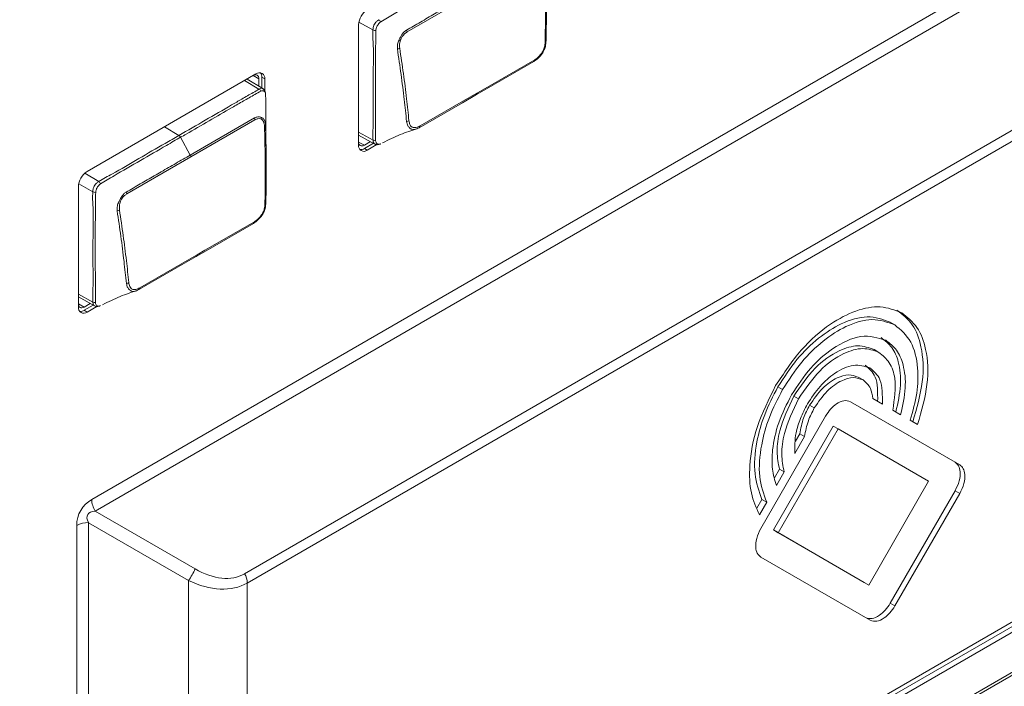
# Model space of a CAD drawing. Header units: millimetres. Extents: x 0 to 1118, y 0 to 864.
# Tile 229 of 256: x 984 to 999, y 362 to 372. Entities that reach past the tile are written whole.
import ezdxf

# ---------------------------------------------------------------- set-up
doc = ezdxf.new("R2010")
doc.units = ezdxf.units.MM

msp = doc.modelspace()

# ---------------------------------------------------------------- linework, layer by layer
at = {"color": 9, "linetype": 'Continuous', "lineweight": 0}
for p, q in [((985.33, 365.256), (1005.622, 376.97)), ((1005.674, 376.796), (985.382, 365.082)), ((987.625, 364.142), (1005.366, 374.384)), ((1005.408, 374.245), (987.666, 364.003)), ((991.028, 372.825), (990.066, 372.27)), ((989.554, 372.301), (989.342, 372.419)), ((987.84, 371.413), (987.625, 371.541)), ((987.842, 371.565), (987.757, 371.618)), ((987.885, 371.59), (987.929, 371.565)), ((987.782, 370.951), (986.821, 370.396)), ((986.64, 370.718), (986.423, 370.847)), ((986.811, 370.424), (986.665, 370.69)), ((989.338, 370.767), (989.556, 370.646)), ((989.338, 370.619), (989.425, 370.572)), ((989.425, 370.523), (989.469, 370.497)), ((986.821, 370.396), (985.859, 369.841)), ((985.226, 370.15), (985.436, 370.025)), ((985.347, 369.872), (985.135, 369.991)), ((985.13, 368.338), (985.349, 368.217)), ((985.13, 368.19), (985.218, 368.143)), ((985.218, 368.094), (985.262, 368.068)), ((968.911, 345.207), (1008.358, 367.979)), ((985.382, 355.403), (1005.674, 367.117)), ((1005.622, 367.002), (985.33, 355.288)), ((987.666, 356.789), (1005.408, 367.031)), ((1005.366, 366.94), (987.625, 356.697)), ((995.634, 366.945), (995.704, 366.904)), ((995.872, 366.807), (995.943, 366.766)), ((996.111, 366.669), (996.181, 366.629)), ((998.294, 365.386), (998.365, 365.345)), ((985.382, 365.082), (986.882, 364.216)), ((986.782, 364.042), (985.282, 364.908)), ((985.282, 364.908), (985.282, 355.46)), ((985.105, 355.418), (985.105, 364.866)), ((986.782, 356.327), (986.782, 364.042)), ((987.666, 364.003), (987.666, 356.789)), ((997.321, 363.7), (997.392, 363.659))]:
    msp.add_line(p, q, dxfattribs=at)
at = {"color": 7, "linetype": 'Continuous', "lineweight": 15}
for p, q in [((989.338, 372.378), (989.338, 370.573)), ((987.797, 371.641), (985.262, 370.177)), ((987.901, 371.42), (987.664, 371.564)), ((987.842, 371.565), (987.842, 371.456)), ((987.885, 371.43), (987.885, 371.59)), ((987.929, 371.391), (987.929, 371.565)), ((989.338, 370.723), (989.581, 370.589)), ((989.516, 370.625), (989.425, 370.572)), ((989.425, 370.523), (989.56, 370.601)), ((989.469, 370.497), (989.614, 370.581)), ((985.13, 369.949), (985.13, 368.144)), ((985.13, 368.294), (985.373, 368.161)), ((985.309, 368.196), (985.218, 368.143)), ((985.218, 368.094), (985.353, 368.172)), ((985.262, 368.068), (985.407, 368.152)), ((968.911, 345.164), (1008.357, 367.936)), ((997.318, 367.917), (997.389, 367.876)), ((997.08, 367.504), (997.15, 367.463)), ((996.841, 367.091), (996.912, 367.05)), ((998.365, 365.775), (996.723, 366.723)), ((998.294, 365.816), (996.723, 366.723)), ((997.061, 366.769), (997.203, 366.686)), ((997.361, 366.595), (997.477, 366.528)), ((996.351, 366.508), (995.378, 364.822)), ((997.621, 366.445), (997.731, 366.382)), ((996.466, 366.355), (995.568, 364.799)), ((996.537, 366.315), (995.638, 364.758)), ((995.9, 366.13), (995.964, 366.243)), ((995.964, 366.243), (996.035, 366.202)), ((996.466, 366.355), (996.537, 366.315)), ((997.897, 365.529), (996.537, 366.315)), ((995.888, 365.947), (996.035, 366.202)), ((998.294, 365.816), (998.365, 365.775)), ((995.584, 365.583), (995.657, 365.71)), ((995.611, 365.467), (995.727, 365.669)), ((995.657, 365.71), (995.727, 365.669)), ((996.998, 363.973), (997.897, 365.529)), ((997.321, 363.7), (998.294, 365.386)), ((997.392, 363.659), (998.365, 365.345)), ((995.319, 365.125), (995.395, 365.257)), ((995.356, 365.025), (995.466, 365.216)), ((995.395, 365.257), (995.466, 365.216)), ((995.568, 364.799), (996.927, 364.013)), ((995.568, 364.799), (995.638, 364.758)), ((995.638, 364.758), (996.998, 363.973)), ((995.378, 364.393), (997.02, 363.444)), ((996.927, 364.013), (996.998, 363.973))]:
    msp.add_line(p, q, dxfattribs=at)
at = {"color": 7, "linetype": 'Continuous', "lineweight": 15, "flags": 128}
for points in [[(991.122, 371.357), (991.238, 371.423), (991.983, 371.853)], [(991.968, 371.828), (991.223, 371.397), (991.107, 371.33)], [(987.769, 371.625), (987.77, 371.625), (987.787, 371.629), (987.802, 371.628), (987.816, 371.623), (987.827, 371.614), (987.835, 371.601), (987.84, 371.584), (987.842, 371.565)], [(991.107, 371.33), (990.896, 371.209), (990.246, 370.833)], [(990.262, 370.86), (991.007, 371.29), (991.122, 371.357)], [(989.425, 370.572), (989.408, 370.564), (989.391, 370.56), (989.376, 370.561), (989.362, 370.566), (989.351, 370.575), (989.343, 370.588), (989.338, 370.604), (989.338, 370.605)], [(987.761, 369.399), (987.015, 368.968), (986.9, 368.902)], [(986.915, 368.928), (987.031, 368.995), (987.775, 369.424)], [(986.9, 368.902), (986.689, 368.78), (986.038, 368.404)], [(986.055, 368.431), (986.799, 368.861), (986.915, 368.928)], [(985.218, 368.143), (985.201, 368.135), (985.184, 368.131), (985.168, 368.132), (985.155, 368.137), (985.144, 368.146), (985.136, 368.159), (985.131, 368.175), (985.13, 368.176)]]:
    msp.add_lwpolyline(points, dxfattribs=at)
at = {"color": 9, "linetype": 'Continuous', "lineweight": 0, "flags": 128}
for points in [[(986.811, 370.424), (987.022, 370.546), (987.774, 370.98)], [(989.594, 370.585), (989.592, 370.584), (989.571, 370.597), (989.559, 370.622), (989.556, 370.646), (989.556, 370.646), (989.556, 370.646)], [(985.382, 368.157), (985.364, 368.168), (985.352, 368.193), (985.349, 368.217), (985.349, 368.217), (985.349, 368.217)]]:
    msp.add_lwpolyline(points, dxfattribs=at)
at = {"color": 7, "linetype": 'Continuous', "lineweight": 15}
for centre, radius, start, end in [((989.624, 372.365), 0.286, 122.6055, 177.3945), ((991.961, 371.848), 0.0219, 288.122, 12.8336), ((987.849, 371.578), 0.0814, 350.786, 129.2033), ((987.774, 371.595), 0.111, 357.1877, 34.3021), ((991.1, 371.352), 0.0232, 288.3582, 10.5008), ((990.238, 370.856), 0.0245, 288.5055, 8.2846), ((989.418, 370.56), 0.0814, 170.786, 309.2033), ((989.365, 370.616), 0.111, 265.7008, 302.8092), ((985.416, 369.936), 0.286, 122.6055, 177.3945), ((987.754, 369.42), 0.0219, 288.122, 12.8336), ((986.892, 368.924), 0.0232, 288.3582, 10.5008), ((986.031, 368.428), 0.0245, 288.5055, 8.2846), ((985.211, 368.131), 0.0814, 170.786, 309.2033), ((985.158, 368.187), 0.111, 265.7008, 302.8092)]:
    msp.add_arc(centre, radius, start, end, dxfattribs=at)
at = {"color": 9, "linetype": 'Continuous', "lineweight": 0}
for centre, radius, start, end in [((989.591, 372.38), 0.0901, 27.2139, 54.9506), ((989.593, 372.383), 0.0913, 244.4585, 272.2349), ((989.991, 372.258), 0.0763, 8.7451, 31.004), ((992.133, 372.138), 0.0205, 285.9935, 351.4531), ((989.914, 372.096), 0.0808, 274.6406, 300.6601), ((987.808, 371.349), 0.0712, 27.3679, 64.0079), ((987.708, 370.945), 0.0742, 4.6937, 27.8994), ((987.917, 370.876), 0.0233, 290.3759, 349.2768), ((990.054, 370.999), 0.0727, 274.1354, 303.8123), ((986.6, 370.656), 0.0735, 27.6899, 57.2213), ((989.587, 370.704), 0.0653, 241.9549, 276.9751), ((986.746, 370.387), 0.0752, 6.6885, 29.427), ((985.384, 369.951), 0.0901, 27.2139, 54.9506), ((985.386, 369.954), 0.0913, 244.4585, 272.2349), ((985.783, 369.829), 0.0763, 8.7451, 31.004), ((987.926, 369.71), 0.0205, 285.9935, 351.4531), ((985.707, 369.667), 0.0808, 274.6406, 300.6601), ((985.847, 368.57), 0.0727, 274.1354, 303.8123), ((985.379, 368.275), 0.0653, 241.9549, 276.9751), ((985.691, 365.268), 0.361, 181.9565, 211.1437), ((985.275, 364.548), 0.361, 88.8559, 118.0402), ((986.356, 364.404), 0.558, 319.6831, 340.3169), ((987.378, 363.993), 0.289, 1.9565, 31.1437)]:
    msp.add_arc(centre, radius, start, end, dxfattribs=at)
for centre, major_axis, ratio, start_param, end_param in [((985.555, 364.866), (-0.225, 0.39), 0.999892, 6.28315, 7.330348), ((985.732, 364.764), (0.462, -0.267), 0.374989, 2.618016, 3.665213), ((986.882, 365.428), (-0.742, 1.286), 0.577335, 2.356154, 3.141552), ((986.782, 365.37), (-0.928, 1.339), 0.624945, 2.30457, 3.089968)]:
    msp.add_ellipse(centre, major_axis=major_axis, ratio=ratio, start_param=start_param, end_param=end_param, dxfattribs=at)
for points, knots in [([(992.139, 372.119), (992.141, 372.235), (992.144, 372.468), (992.143, 372.855), (992.136, 373.129), (992.133, 373.283)], [0, 0, 0, 0, 0.3029741, 0.6058251, 1, 1, 1, 1]), ([(990.873, 373.119), (990.802, 373.078), (990.601, 372.962), (990.268, 372.77), (989.938, 372.58), (989.739, 372.462), (989.671, 372.421)], [0, 0, 0, 0, 0.1755, 0.501918, 0.831626, 1, 1, 1, 1]), ([(990.056, 372.297), (990.091, 372.317), (990.197, 372.378), (990.373, 372.48), (990.586, 372.603), (990.801, 372.727), (990.946, 372.811), (991.019, 372.853)], [0, 0, 0, 0, 0.109645, 0.328736, 0.547827, 0.773914, 1, 1, 1, 1]), ([(989.554, 372.301), (989.554, 372.301), (989.555, 372.317), (989.558, 372.346), (989.575, 372.387), (989.598, 372.419), (989.622, 372.44), (989.638, 372.45), (989.643, 372.454), (989.643, 372.454)], [0, 0, 0, 0, 0.000077, 0.292145, 0.481329, 0.668501, 0.889292, 0.999923, 1, 1, 1, 1]), ([(989.556, 370.646), (989.556, 370.646), (989.549, 370.722), (989.561, 370.893), (989.556, 371.215), (989.554, 371.606), (989.567, 372.001), (989.547, 372.218), (989.554, 372.301), (989.554, 372.301)], [0, 0, 0, 0, 0.000007, 0.149192, 0.296265, 0.589843, 0.860506, 0.999993, 1, 1, 1, 1]), ([(989.597, 372.292), (989.596, 372.215), (989.593, 371.988), (989.591, 371.599), (989.592, 371.208), (989.592, 370.883), (989.594, 370.72), (989.594, 370.639)], [0, 0, 0, 0, 0.138888, 0.409935, 0.703873, 0.851045, 1, 1, 1, 1]), ([(989.671, 372.421), (989.667, 372.418), (989.653, 372.407), (989.634, 372.388), (989.617, 372.363), (989.603, 372.331), (989.599, 372.307), (989.597, 372.292)], [0, 0, 0, 0, 0.127496, 0.353035, 0.515865, 0.679688, 1, 1, 1, 1]), ([(989.921, 372.015), (989.92, 372.039), (989.918, 372.083), (989.938, 372.135), (989.958, 372.177), (989.98, 372.22), (990.014, 372.269), (990.043, 372.289), (990.056, 372.297)], [0, 0, 0, 0, 0.236036, 0.426179, 0.477737, 0.637251, 0.844602, 1, 1, 1, 1]), ([(990.066, 372.27), (990.055, 372.262), (990.029, 372.244), (989.995, 372.206), (989.965, 372.152), (989.951, 372.089), (989.954, 372.047), (989.955, 372.026)], [0, 0, 0, 0, 0.160648, 0.369005, 0.524127, 0.762874, 1, 1, 1, 1]), ([(990.059, 370.926), (990.047, 371.036), (990.023, 371.27), (989.977, 371.633), (989.939, 371.888), (989.921, 372.015)], [0, 0, 0, 0, 0.306049, 0.652529, 1, 1, 1, 1]), ([(989.955, 372.026), (989.974, 371.899), (990.013, 371.645), (990.058, 371.282), (990.083, 371.048), (990.094, 370.939)], [0, 0, 0, 0, 0.3473043, 0.694424, 1, 1, 1, 1]), ([(986.64, 370.718), (986.772, 370.794), (987.036, 370.946), (987.35, 371.128), (987.591, 371.266), (987.725, 371.346), (987.815, 371.394), (987.84, 371.413), (987.84, 371.413)], [0, 0, 0, 0, 0.3291479, 0.6582957, 0.7848972, 0.9280251, 0.9999912, 1, 1, 1, 1]), ([(987.84, 371.413), (987.84, 371.413), (987.846, 371.418), (987.863, 371.426), (987.885, 371.428), (987.896, 371.421), (987.901, 371.419)], [0, 0, 0, 0, 0.00015, 0.314819, 0.736447, 1, 1, 1, 1]), ([(987.872, 371.382), (987.841, 371.366), (987.754, 371.319), (987.609, 371.234), (987.38, 371.103), (987.093, 370.937), (986.836, 370.789), (986.693, 370.706), (986.665, 370.69)], [0, 0, 0, 0, 0.0757391, 0.2176957, 0.3602525, 0.6454111, 0.930556, 1, 1, 1, 1]), ([(987.941, 371.342), (987.939, 371.349), (987.937, 371.364), (987.925, 371.379), (987.909, 371.388), (987.889, 371.39), (987.876, 371.384), (987.872, 371.382)], [0, 0, 0, 0, 0.190909, 0.406669, 0.631062, 0.851531, 1, 1, 1, 1]), ([(987.774, 370.98), (987.79, 370.987), (987.824, 371.002), (987.864, 370.995), (987.892, 370.981), (987.916, 370.963), (987.929, 370.937), (987.937, 370.904), (987.939, 370.887), (987.94, 370.872)], [0, 0, 0, 0, 0.196953, 0.400474, 0.477525, 0.621985, 0.827103, 0.852197, 1, 1, 1, 1]), ([(987.925, 370.854), (987.924, 370.867), (987.921, 370.9), (987.906, 370.938), (987.885, 370.961), (987.86, 370.972), (987.826, 370.972), (987.797, 370.958), (987.782, 370.951)], [0, 0, 0, 0, 0.150039, 0.377629, 0.518715, 0.593819, 0.797701, 1, 1, 1, 1]), ([(987.932, 369.69), (987.933, 369.806), (987.937, 370.039), (987.936, 370.426), (987.929, 370.7), (987.925, 370.854)], [0, 0, 0, 0, 0.3029741, 0.6058251, 1, 1, 1, 1]), ([(990.094, 370.939), (990.098, 370.918), (990.104, 370.884), (990.124, 370.853), (990.154, 370.835), (990.199, 370.831), (990.241, 370.85), (990.262, 370.86)], [0, 0, 0, 0, 0.231465, 0.397413, 0.481538, 0.74157, 1, 1, 1, 1]), ([(985.436, 370.025), (985.436, 370.025), (985.505, 370.071), (985.705, 370.169), (986.037, 370.373), (986.37, 370.561), (986.571, 370.678), (986.64, 370.718)], [0, 0, 0, 0, 0.000009, 0.168619, 0.498292, 0.827436, 1, 1, 1, 1]), ([(986.665, 370.69), (986.595, 370.65), (986.394, 370.534), (986.061, 370.341), (985.73, 370.151), (985.531, 370.033), (985.464, 369.993)], [0, 0, 0, 0, 0.1755, 0.501918, 0.831626, 1, 1, 1, 1]), ([(989.594, 370.639), (989.596, 370.631), (989.599, 370.615), (989.609, 370.596), (989.625, 370.586), (989.646, 370.584), (989.662, 370.589), (989.67, 370.593)], [0, 0, 0, 0, 0.189123, 0.39968, 0.598829, 0.771957, 1, 1, 1, 1]), ([(985.849, 369.868), (985.884, 369.889), (985.99, 369.949), (986.165, 370.051), (986.378, 370.174), (986.594, 370.299), (986.739, 370.382), (986.811, 370.424)], [0, 0, 0, 0, 0.109645, 0.328736, 0.547827, 0.773914, 1, 1, 1, 1]), ([(985.347, 369.872), (985.347, 369.872), (985.348, 369.888), (985.351, 369.917), (985.367, 369.958), (985.39, 369.99), (985.415, 370.011), (985.43, 370.022), (985.436, 370.025), (985.436, 370.025)], [0, 0, 0, 0, 0.000077, 0.292145, 0.481329, 0.668501, 0.889292, 0.999923, 1, 1, 1, 1]), ([(985.464, 369.993), (985.459, 369.989), (985.446, 369.978), (985.427, 369.959), (985.41, 369.934), (985.396, 369.902), (985.392, 369.878), (985.39, 369.863)], [0, 0, 0, 0, 0.127496, 0.353035, 0.515865, 0.679688, 1, 1, 1, 1]), ([(985.349, 368.217), (985.349, 368.217), (985.342, 368.293), (985.354, 368.464), (985.349, 368.786), (985.347, 369.177), (985.36, 369.572), (985.34, 369.79), (985.347, 369.872), (985.347, 369.872)], [0, 0, 0, 0, 0.000007, 0.149192, 0.296265, 0.589843, 0.860506, 0.999993, 1, 1, 1, 1]), ([(985.39, 369.863), (985.389, 369.786), (985.385, 369.559), (985.384, 369.171), (985.385, 368.779), (985.385, 368.454), (985.386, 368.292), (985.387, 368.21)], [0, 0, 0, 0, 0.138888, 0.409935, 0.703873, 0.851045, 1, 1, 1, 1]), ([(985.713, 369.586), (985.712, 369.611), (985.711, 369.654), (985.73, 369.706), (985.751, 369.748), (985.773, 369.791), (985.807, 369.84), (985.836, 369.86), (985.849, 369.868)], [0, 0, 0, 0, 0.236036, 0.426179, 0.477737, 0.637251, 0.844602, 1, 1, 1, 1]), ([(985.859, 369.841), (985.847, 369.833), (985.821, 369.815), (985.787, 369.778), (985.758, 369.723), (985.744, 369.66), (985.747, 369.618), (985.748, 369.597)], [0, 0, 0, 0, 0.160648, 0.369005, 0.524127, 0.762874, 1, 1, 1, 1]), ([(985.852, 368.498), (985.84, 368.607), (985.815, 368.842), (985.769, 369.204), (985.732, 369.459), (985.713, 369.586)], [0, 0, 0, 0, 0.306049, 0.652529, 1, 1, 1, 1]), ([(985.748, 369.597), (985.767, 369.47), (985.805, 369.216), (985.851, 368.853), (985.876, 368.619), (985.887, 368.51)], [0, 0, 0, 0, 0.3473043, 0.694424, 1, 1, 1, 1]), ([(985.887, 368.51), (985.891, 368.49), (985.897, 368.455), (985.917, 368.424), (985.947, 368.406), (985.992, 368.402), (986.034, 368.422), (986.055, 368.431)], [0, 0, 0, 0, 0.231465, 0.397413, 0.481538, 0.74157, 1, 1, 1, 1]), ([(985.387, 368.21), (985.388, 368.202), (985.391, 368.186), (985.401, 368.167), (985.418, 368.157), (985.439, 368.155), (985.454, 368.161), (985.463, 368.164)], [0, 0, 0, 0, 0.189123, 0.39968, 0.598829, 0.771957, 1, 1, 1, 1])]:
    msp.add_open_spline(points, degree=3, knots=knots, dxfattribs=at)
at = {"color": 7, "linetype": 'Continuous', "lineweight": 15}
for points, knots in [([(992.147, 373.301), (992.151, 373.146), (992.158, 372.873), (992.159, 372.485), (992.155, 372.252), (992.154, 372.135)], [0, 0, 0, 0, 0.394267, 0.6965516, 1, 1, 1, 1]), ([(992.154, 372.135), (992.151, 372.108), (992.147, 372.06), (992.122, 371.988), (992.081, 371.925), (992.042, 371.883), (992.002, 371.85), (991.984, 371.838), (991.968, 371.828)], [0, 0, 0, 0, 0.2290459, 0.4012066, 0.5780377, 0.7973627, 0.8335701, 1, 1, 1, 1]), ([(991.983, 371.853), (991.996, 371.862), (992.03, 371.885), (992.075, 371.933), (992.112, 371.991), (992.133, 372.053), (992.137, 372.095), (992.139, 372.119)], [0, 0, 0, 0, 0.169426, 0.422531, 0.593644, 0.763575, 1, 1, 1, 1]), ([(987.938, 371.355), (987.936, 371.367), (987.933, 371.389), (987.916, 371.412), (987.904, 371.417), (987.901, 371.419)], [0, 0, 0, 0, 0.474153, 0.874021, 1, 1, 1, 1]), ([(987.946, 370.737), (987.946, 370.813), (987.946, 370.931), (987.943, 371.091), (987.947, 371.214), (987.943, 371.298), (987.941, 371.342)], [0, 0, 0, 0, 0.377261, 0.582723, 0.785209, 1, 1, 1, 1]), ([(987.94, 370.872), (987.944, 370.717), (987.951, 370.444), (987.952, 370.056), (987.948, 369.823), (987.946, 369.707)], [0, 0, 0, 0, 0.394267, 0.6965516, 1, 1, 1, 1]), ([(989.699, 370.607), (989.788, 370.651), (989.962, 370.738), (990.133, 370.791), (990.216, 370.818)], [0, 0, 0, 0, 0.509921, 1, 1, 1, 1]), ([(990.246, 370.833), (990.222, 370.822), (990.182, 370.803), (990.143, 370.807), (990.121, 370.817), (990.101, 370.832), (990.072, 370.865), (990.064, 370.904), (990.059, 370.926)], [0, 0, 0, 0, 0.256994, 0.435753, 0.518339, 0.608051, 0.775867, 1, 1, 1, 1]), ([(987.949, 370.455), (987.949, 370.504), (987.947, 370.599), (987.946, 370.696), (987.946, 370.743)], [0, 0, 0, 0, 0.507341, 1, 1, 1, 1]), ([(989.582, 370.589), (989.589, 370.586), (989.604, 370.578), (989.631, 370.579), (989.653, 370.585), (989.664, 370.59), (989.669, 370.593)], [0, 0, 0, 0, 0.243566, 0.54885, 0.796402, 1, 1, 1, 1]), ([(987.946, 369.707), (987.944, 369.679), (987.939, 369.632), (987.914, 369.559), (987.873, 369.496), (987.834, 369.455), (987.795, 369.421), (987.776, 369.409), (987.761, 369.399)], [0, 0, 0, 0, 0.2290459, 0.4012066, 0.5780377, 0.7973627, 0.8335701, 1, 1, 1, 1]), ([(987.775, 369.424), (987.789, 369.433), (987.823, 369.456), (987.867, 369.505), (987.904, 369.562), (987.926, 369.625), (987.929, 369.666), (987.932, 369.69)], [0, 0, 0, 0, 0.169426, 0.422531, 0.593644, 0.763575, 1, 1, 1, 1]), ([(986.038, 368.404), (986.015, 368.393), (985.974, 368.375), (985.935, 368.378), (985.913, 368.388), (985.894, 368.404), (985.865, 368.436), (985.857, 368.475), (985.852, 368.498)], [0, 0, 0, 0, 0.256994, 0.435753, 0.518339, 0.608051, 0.775867, 1, 1, 1, 1]), ([(985.492, 368.178), (985.581, 368.222), (985.755, 368.309), (985.925, 368.363), (986.009, 368.389)], [0, 0, 0, 0, 0.5099211, 1, 1, 1, 1]), ([(985.375, 368.16), (985.382, 368.157), (985.397, 368.15), (985.423, 368.151), (985.445, 368.156), (985.457, 368.162), (985.462, 368.164)], [0, 0, 0, 0, 0.243566, 0.54885, 0.796402, 1, 1, 1, 1]), ([(997.493, 368.057), (997.39, 368.097), (997.188, 368.177), (996.809, 368.105), (996.399, 367.893), (995.964, 367.516), (995.723, 367.15), (995.6, 366.964)], [0, 0, 0, 0, 0.1912541, 0.3761426, 0.5590511, 0.7757294, 1, 1, 1, 1]), ([(995.634, 366.945), (995.725, 367.087), (995.905, 367.365), (996.242, 367.69), (996.607, 367.922), (996.995, 368.035), (997.209, 367.957), (997.318, 367.917)], [0, 0, 0, 0, 0.191276, 0.376179, 0.559091, 0.775757, 1, 1, 1, 1]), ([(997.66, 366.422), (997.719, 366.626), (997.836, 367.032), (997.807, 367.532), (997.67, 367.903), (997.506, 368.032), (997.422, 368.098)], [0, 0, 0, 0, 0.277983, 0.553524, 0.773014, 1, 1, 1, 1]), ([(997.731, 366.382), (997.79, 366.586), (997.907, 366.992), (997.878, 367.492), (997.74, 367.862), (997.576, 367.991), (997.493, 368.057)], [0, 0, 0, 0, 0.277983, 0.553524, 0.773014, 1, 1, 1, 1]), ([(995.704, 366.904), (995.796, 367.046), (995.976, 367.325), (996.313, 367.649), (996.678, 367.881), (997.065, 367.994), (997.28, 367.916), (997.389, 367.876)], [0, 0, 0, 0, 0.191276, 0.376179, 0.559091, 0.775757, 1, 1, 1, 1]), ([(997.389, 367.876), (997.478, 367.801), (997.653, 367.654), (997.745, 367.269), (997.736, 366.857), (997.659, 366.583), (997.621, 366.445)], [0, 0, 0, 0, 0.287016, 0.564301, 0.781164, 1, 1, 1, 1]), ([(997.255, 367.644), (997.135, 367.681), (996.901, 367.754), (996.482, 367.559), (996.111, 367.24), (995.931, 366.966), (995.839, 366.826)], [0, 0, 0, 0, 0.283576, 0.557993, 0.775199, 1, 1, 1, 1]), ([(995.872, 366.807), (995.974, 366.956), (996.174, 367.249), (996.531, 367.496), (996.847, 367.589), (997.001, 367.533), (997.08, 367.504)], [0, 0, 0, 0, 0.283576, 0.557998, 0.775205, 1, 1, 1, 1]), ([(997.406, 366.569), (997.436, 366.706), (997.497, 366.98), (997.459, 367.309), (997.355, 367.553), (997.242, 367.64), (997.184, 367.685)], [0, 0, 0, 0, 0.276766, 0.552566, 0.772614, 1, 1, 1, 1]), ([(997.477, 366.528), (997.507, 366.665), (997.567, 366.939), (997.53, 367.268), (997.426, 367.513), (997.312, 367.6), (997.255, 367.644)], [0, 0, 0, 0, 0.276766, 0.552566, 0.772614, 1, 1, 1, 1]), ([(995.943, 366.766), (996.044, 366.915), (996.244, 367.208), (996.602, 367.455), (996.918, 367.548), (997.072, 367.492), (997.15, 367.463)], [0, 0, 0, 0, 0.283576, 0.557998, 0.775205, 1, 1, 1, 1]), ([(997.15, 367.463), (997.207, 367.417), (997.319, 367.326), (997.42, 367.036), (997.383, 366.762), (997.361, 366.595)], [0, 0, 0, 0, 0.288662, 0.567622, 1, 1, 1, 1]), ([(997.016, 367.231), (996.937, 367.255), (996.782, 367.304), (996.504, 367.175), (996.258, 366.963), (996.138, 366.781), (996.077, 366.689)], [0, 0, 0, 0, 0.2835662, 0.5579637, 0.7751712, 1, 1, 1, 1]), ([(997.132, 366.727), (997.133, 366.862), (997.135, 367.107), (997.004, 367.221), (996.945, 367.272)], [0, 0, 0, 0, 0.550609, 1, 1, 1, 1]), ([(996.111, 366.669), (996.172, 366.76), (996.293, 366.937), (996.509, 367.086), (996.701, 367.142), (996.794, 367.108), (996.841, 367.091)], [0, 0, 0, 0, 0.283544, 0.557971, 0.775195, 1, 1, 1, 1]), ([(997.203, 366.686), (997.204, 366.821), (997.206, 367.066), (997.075, 367.18), (997.016, 367.231)], [0, 0, 0, 0, 0.550609, 1, 1, 1, 1]), ([(995.6, 366.964), (995.498, 366.76), (995.297, 366.357), (995.197, 365.794), (995.215, 365.338), (995.309, 365.13), (995.356, 365.025)], [0, 0, 0, 0, 0.28681, 0.563909, 0.78081, 1, 1, 1, 1]), ([(996.181, 366.629), (996.243, 366.719), (996.364, 366.896), (996.58, 367.045), (996.771, 367.101), (996.864, 367.067), (996.912, 367.05)], [0, 0, 0, 0, 0.283544, 0.557971, 0.775195, 1, 1, 1, 1]), ([(996.912, 367.05), (996.955, 367.014), (997.032, 366.949), (997.052, 366.823), (997.061, 366.769)], [0, 0, 0, 0, 0.567432, 1, 1, 1, 1]), ([(995.395, 365.257), (995.351, 365.378), (995.263, 365.621), (995.298, 366.081), (995.421, 366.535), (995.562, 366.807), (995.634, 366.945)], [0, 0, 0, 0, 0.277342, 0.553018, 0.772801, 1, 1, 1, 1]), ([(995.466, 365.216), (995.422, 365.338), (995.333, 365.58), (995.369, 366.04), (995.492, 366.494), (995.633, 366.766), (995.704, 366.904)], [0, 0, 0, 0, 0.277342, 0.553018, 0.772801, 1, 1, 1, 1]), ([(995.839, 366.826), (995.768, 366.687), (995.629, 366.413), (995.547, 366.025), (995.54, 365.703), (995.587, 365.546), (995.611, 365.467)], [0, 0, 0, 0, 0.287494, 0.565282, 0.782071, 1, 1, 1, 1]), ([(995.657, 365.71), (995.64, 365.795), (995.608, 365.967), (995.656, 366.351), (995.79, 366.633), (995.872, 366.807)], [0, 0, 0, 0, 0.27678, 0.553683, 1, 1, 1, 1]), ([(995.727, 365.669), (995.711, 365.755), (995.679, 365.926), (995.726, 366.31), (995.86, 366.592), (995.943, 366.766)], [0, 0, 0, 0, 0.27678, 0.553683, 1, 1, 1, 1]), ([(996.077, 366.689), (996.04, 366.616), (995.966, 366.474), (995.887, 366.212), (995.887, 366.047), (995.888, 365.947)], [0, 0, 0, 0, 0.2888738, 0.5684506, 1, 1, 1, 1]), ([(995.964, 366.243), (995.978, 366.321), (996.004, 366.464), (996.077, 366.606), (996.111, 366.669)], [0, 0, 0, 0, 0.550683, 1, 1, 1, 1]), ([(996.723, 366.723), (996.692, 366.733), (996.63, 366.752), (996.52, 366.701), (996.422, 366.617), (996.375, 366.545), (996.351, 366.508)], [0, 0, 0, 0, 0.283539, 0.557972, 0.775199, 1, 1, 1, 1]), ([(996.035, 366.202), (996.049, 366.28), (996.074, 366.423), (996.148, 366.565), (996.181, 366.629)], [0, 0, 0, 0, 0.550683, 1, 1, 1, 1]), ([(998.294, 365.386), (998.318, 365.436), (998.366, 365.534), (998.377, 365.668), (998.353, 365.767), (998.314, 365.799), (998.294, 365.816)], [0, 0, 0, 0, 0.283615, 0.558008, 0.775191, 1, 1, 1, 1]), ([(998.365, 365.345), (998.389, 365.395), (998.437, 365.493), (998.447, 365.627), (998.423, 365.726), (998.385, 365.758), (998.365, 365.775)], [0, 0, 0, 0, 0.283615, 0.558008, 0.775191, 1, 1, 1, 1]), ([(995.378, 364.822), (995.354, 364.772), (995.306, 364.674), (995.295, 364.54), (995.319, 364.442), (995.358, 364.409), (995.378, 364.393)], [0, 0, 0, 0, 0.283634, 0.558064, 0.775245, 1, 1, 1, 1]), ([(996.949, 363.485), (996.98, 363.475), (997.042, 363.456), (997.152, 363.507), (997.25, 363.591), (997.297, 363.663), (997.321, 363.7)], [0, 0, 0, 0, 0.283653, 0.558057, 0.775224, 1, 1, 1, 1]), ([(997.02, 363.444), (997.051, 363.435), (997.113, 363.415), (997.223, 363.467), (997.32, 363.551), (997.368, 363.623), (997.392, 363.659)], [0, 0, 0, 0, 0.283653, 0.558057, 0.775224, 1, 1, 1, 1])]:
    msp.add_open_spline(points, degree=3, knots=knots, dxfattribs=at)

doc.saveas('drawing.dxf')
